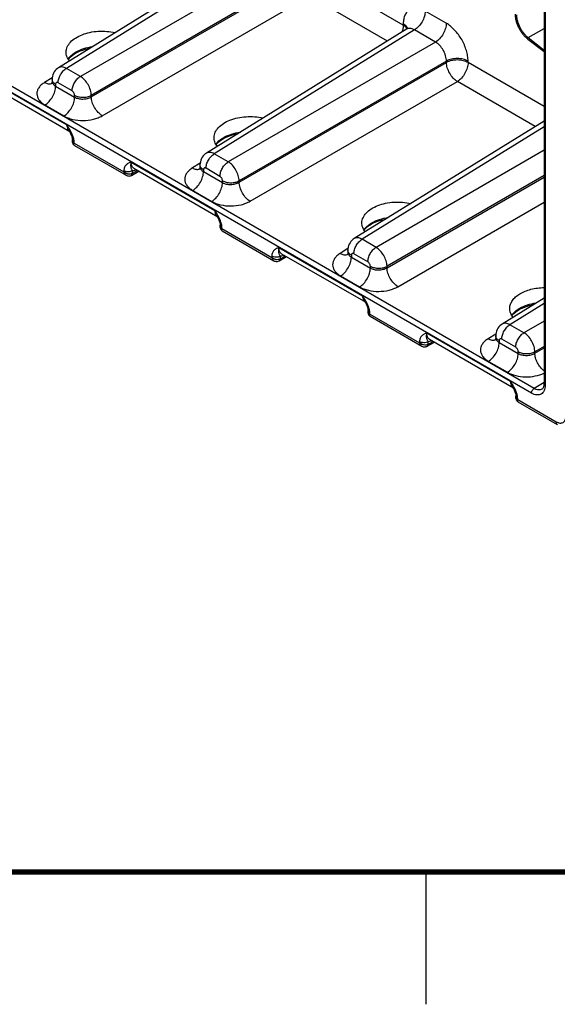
# Model space of a CAD drawing. Header units: inches. Extents: x 0 to 34, y 0 to 22.
# Tile 3 of 157: x 7 to 9, y 0 to 3.7. Entities that reach past the tile are written whole.
import ezdxf

# ---------------------------------------------------------------- set-up
doc = ezdxf.new("R2010")
doc.units = ezdxf.units.IN
doc.header["$LTSCALE"] = 1.87
doc.header["$MEASUREMENT"] = 0
doc.layers.get('0').update_dxf_attribs({"linetype": 'CONTINUOUS'})

msp = doc.modelspace()

# ---------------------------------------------------------------- linework, layer by layer
at = {"color": 7, "linetype": 'CONTINUOUS'}
for p, q in [((8.9091, 2.3278), (4.4807, 4.8845)), ((8.8992, 2.3105), (4.4708, 4.8672)), ((8.9464, 4.1968), (8.9464, 2.346)), ((8.9506, 4.191), (8.9506, 2.3402)), ((7.8671, 4.0092), (7.1093, 3.5405)), ((7.8966, 4.0064), (7.1392, 3.5381)), ((7.9763, 3.9604), (7.192, 3.5076)), ((8.0176, 3.8887), (7.2334, 3.436)), ((7.2334, 3.4304), (8.0176, 3.8832)), ((8.414, 3.7013), (8.0996, 3.8828)), ((7.2748, 3.3588), (8.059, 3.8116)), ((8.354, 3.6413), (8.059, 3.8116)), ((8.5764, 3.7086), (8.4967, 3.7546)), ((8.4266, 3.6862), (7.6688, 3.2175)), ((8.414, 3.7068), (8.414, 3.7013)), ((8.8861, 3.6545), (8.9464, 3.6893)), ((8.4561, 3.6834), (7.6987, 3.2151)), ((8.5358, 3.6373), (8.4561, 3.6834)), ((8.8852, 3.649), (8.9464, 3.6012)), ((8.8861, 3.6545), (8.9464, 3.6074)), ((8.5358, 3.6373), (7.7515, 3.1846)), ((7.192, 3.5076), (7.1392, 3.5381)), ((8.5771, 3.5657), (7.7929, 3.1129)), ((7.7929, 3.1074), (8.5771, 3.5602)), ((8.5771, 3.5602), (8.5771, 3.5657)), ((8.6591, 3.5598), (8.6591, 3.5653)), ((8.9464, 3.3939), (8.6591, 3.5598)), ((6.8243, 3.5071), (7.1411, 3.3242)), ((7.0857, 3.5028), (7.0565, 3.4848)), ((6.8346, 3.4834), (7.1526, 3.2998)), ((7.0852, 3.4962), (7.0852, 3.4896)), ((7.0984, 3.4778), (7.0984, 3.4708)), ((7.0984, 3.4708), (7.1703, 3.4293)), ((7.1608, 3.4528), (7.108, 3.4833)), ((7.8343, 3.0358), (8.6185, 3.4886)), ((8.9135, 3.3182), (8.6185, 3.4886)), ((7.1703, 3.4293), (7.1703, 3.4363)), ((7.2334, 3.4304), (7.2334, 3.436)), ((7.0578, 3.3996), (7.1297, 3.3581)), ((8.9464, 3.3386), (8.2283, 2.8945)), ((8.9464, 3.3176), (8.2582, 2.892)), ((7.1487, 3.3039), (7.1504, 3.3009)), ((7.1619, 3.2598), (7.1618, 3.2684)), ((7.1684, 3.2552), (7.1683, 3.2596)), ((7.1684, 3.2552), (7.3565, 3.1466)), ((7.1694, 3.247), (7.3648, 3.1342)), ((7.7515, 3.1846), (7.6987, 3.2151)), ((8.9464, 3.2284), (8.311, 2.8615)), ((7.3838, 3.184), (7.7006, 3.0011)), ((7.6452, 3.1798), (7.616, 3.1618)), ((7.6447, 3.1731), (7.6447, 3.1666)), ((7.3565, 3.1509), (7.3565, 3.1466)), ((7.385, 3.1336), (7.4128, 3.1495)), ((7.385, 3.1336), (7.386, 3.1344)), ((7.3882, 3.1403), (7.4086, 3.152)), ((7.3884, 3.1506), (7.3882, 3.1403)), ((7.3941, 3.1603), (7.7121, 2.9768)), ((7.6579, 3.1548), (7.6579, 3.1478)), ((7.6579, 3.1478), (7.7298, 3.1063)), ((7.7203, 3.1298), (7.6675, 3.1603)), ((8.9464, 3.1329), (8.3524, 2.7899)), ((8.3524, 2.7844), (8.9464, 3.1273)), ((7.7298, 3.1063), (7.7298, 3.1133)), ((7.7929, 3.1074), (7.7929, 3.1129)), ((7.6173, 3.0766), (7.6892, 3.0351)), ((8.3938, 2.7128), (8.9464, 3.0318)), ((7.7082, 2.9809), (7.7099, 2.9779)), ((7.7214, 2.9367), (7.7213, 2.9454)), ((7.7279, 2.9321), (7.7278, 2.9366)), ((7.7279, 2.9321), (7.916, 2.8236)), ((7.7289, 2.924), (7.9243, 2.8111)), ((8.311, 2.8615), (8.2582, 2.892)), ((7.9433, 2.861), (8.2601, 2.6781)), ((7.9477, 2.8173), (7.9681, 2.829)), ((7.9536, 2.8373), (8.2716, 2.6537)), ((8.2047, 2.8568), (8.1755, 2.8387)), ((8.2042, 2.8501), (8.2042, 2.8436)), ((8.2174, 2.8317), (8.2174, 2.8248)), ((8.2798, 2.8068), (8.227, 2.8373)), ((7.916, 2.8279), (7.916, 2.8236)), ((7.9445, 2.8106), (7.9723, 2.8265)), ((7.9445, 2.8106), (7.9455, 2.8114)), ((7.9479, 2.8276), (7.9477, 2.8173)), ((8.2174, 2.8248), (8.2893, 2.7833)), ((8.2893, 2.7833), (8.2893, 2.7902)), ((8.3524, 2.7844), (8.3524, 2.7899)), ((8.1768, 2.7535), (8.2487, 2.712)), ((8.2677, 2.6578), (8.2694, 2.6549)), ((8.9464, 2.6696), (8.7878, 2.5715)), ((8.9464, 2.6486), (8.8177, 2.569)), ((8.2809, 2.6137), (8.2808, 2.6224)), ((8.2874, 2.6091), (8.2873, 2.6135)), ((8.2874, 2.6091), (8.4755, 2.5005)), ((8.2884, 2.601), (8.4838, 2.4881)), ((8.8705, 2.5385), (8.8177, 2.569)), ((8.9464, 2.5823), (8.8705, 2.5385)), ((8.5028, 2.538), (8.8196, 2.3551)), ((8.7642, 2.5338), (8.735, 2.5157)), ((8.4755, 2.5049), (8.4755, 2.5005)), ((8.504, 2.4875), (8.5318, 2.5035)), ((8.5072, 2.4943), (8.5276, 2.5059)), ((8.5074, 2.5046), (8.5072, 2.4943)), ((8.5131, 2.5143), (8.8311, 2.3307)), ((8.7637, 2.5271), (8.7637, 2.5205)), ((8.7769, 2.5087), (8.7769, 2.5017)), ((8.7769, 2.5017), (8.8488, 2.4602)), ((8.8393, 2.4837), (8.7865, 2.5142)), ((8.504, 2.4876), (8.505, 2.4883)), ((8.8488, 2.4602), (8.8488, 2.4672)), ((8.9464, 2.4868), (8.9119, 2.4669)), ((8.9119, 2.4614), (8.9464, 2.4813)), ((8.9119, 2.4614), (8.9119, 2.4669)), ((8.7363, 2.4305), (8.8082, 2.389)), ((8.9464, 2.3509), (8.9091, 2.3278)), ((8.8272, 2.3348), (8.8289, 2.3319)), ((8.9388, 2.3252), (8.9387, 2.3252)), ((8.8404, 2.2907), (8.8403, 2.2994)), ((8.8469, 2.2861), (8.8468, 2.2905)), ((8.8469, 2.2861), (8.9921, 2.2023)), ((8.8479, 2.2779), (8.9968, 2.192))]:
    msp.add_line(p, q, dxfattribs=at)
at = {"color": 2, "linetype": 'CONTINUOUS'}
msp.add_line((8.5, 0), (8.5, 0.5), dxfattribs=at)
at = {"color": 7, "linetype": 'CONTINUOUS'}
for points in [[(8.4322, 3.6916), (8.4322, 3.6918), (8.4321, 3.6915), (8.4315, 3.6906), (8.4303, 3.6892), (8.4285, 3.6875), (8.4266, 3.6862)], [(7.174, 3.5955), (7.1817, 3.5995), (7.1911, 3.6037), (7.2011, 3.6074), (7.2118, 3.6105), (7.223, 3.6132), (7.2282, 3.6141)], [(7.1466, 3.5724), (7.148, 3.5744), (7.1533, 3.5802), (7.1595, 3.5857), (7.1667, 3.591), (7.174, 3.5955)], [(7.1093, 3.5405), (7.1054, 3.5379), (7.101, 3.5341), (7.097, 3.5298), (7.0935, 3.525), (7.0906, 3.5198), (7.0882, 3.5142), (7.0866, 3.5082), (7.0855, 3.502), (7.0852, 3.4962)], [(7.0852, 3.4896), (7.0851, 3.4869), (7.0846, 3.4844), (7.084, 3.4823), (7.0833, 3.4807), (7.0827, 3.4797), (7.0825, 3.4794)], [(7.1504, 3.3009), (7.1527, 3.2965), (7.1548, 3.2923), (7.1566, 3.2884), (7.1581, 3.2846), (7.1593, 3.2812), (7.1603, 3.2779), (7.161, 3.2749), (7.1614, 3.2722), (7.1617, 3.2699), (7.1618, 3.2684)], [(7.7335, 3.2725), (7.7412, 3.2765), (7.7506, 3.2807), (7.7606, 3.2843), (7.7713, 3.2875), (7.7825, 3.2902), (7.7877, 3.2911)], [(7.1619, 3.2598), (7.1619, 3.2588), (7.1623, 3.2566), (7.163, 3.2544), (7.1639, 3.2524), (7.1652, 3.2506), (7.1668, 3.2489), (7.1685, 3.2475), (7.1694, 3.247)], [(7.7061, 3.2494), (7.7075, 3.2514), (7.7128, 3.2572), (7.719, 3.2627), (7.7262, 3.268), (7.7335, 3.2725)], [(7.6688, 3.2175), (7.6649, 3.2149), (7.6605, 3.2111), (7.6565, 3.2068), (7.653, 3.202), (7.6501, 3.1968), (7.6477, 3.1912), (7.6461, 3.1852), (7.645, 3.179), (7.6447, 3.1731)], [(7.6447, 3.1666), (7.6446, 3.1639), (7.6441, 3.1613), (7.6435, 3.1592), (7.6428, 3.1577), (7.6422, 3.1566), (7.642, 3.1563)], [(7.3648, 3.1342), (7.3675, 3.1328), (7.3704, 3.1318), (7.3733, 3.1313), (7.3762, 3.1311), (7.379, 3.1314), (7.3816, 3.1321), (7.3841, 3.1331), (7.385, 3.1336)], [(7.7099, 2.9779), (7.7122, 2.9735), (7.7143, 2.9693), (7.7161, 2.9654), (7.7176, 2.9616), (7.7188, 2.9581), (7.7198, 2.9549), (7.7205, 2.9519), (7.7209, 2.9492), (7.7212, 2.9469), (7.7213, 2.9454)], [(8.2656, 2.9264), (8.267, 2.9283), (8.2723, 2.9341), (8.2785, 2.9397), (8.2857, 2.945), (8.293, 2.9495)], [(8.293, 2.9495), (8.3007, 2.9535), (8.3101, 2.9576), (8.3201, 2.9613), (8.3308, 2.9645), (8.342, 2.9671), (8.3472, 2.9681)], [(7.7214, 2.9367), (7.7214, 2.9358), (7.7218, 2.9335), (7.7225, 2.9314), (7.7234, 2.9294), (7.7247, 2.9275), (7.7263, 2.9259), (7.728, 2.9245), (7.7289, 2.924)], [(8.2283, 2.8945), (8.2244, 2.8919), (8.22, 2.8881), (8.216, 2.8837), (8.2125, 2.8789), (8.2096, 2.8737), (8.2072, 2.8681), (8.2056, 2.8622), (8.2045, 2.8559), (8.2042, 2.8501)], [(8.2042, 2.8436), (8.2041, 2.8409), (8.2036, 2.8383), (8.203, 2.8362), (8.2023, 2.8346), (8.2017, 2.8336), (8.2015, 2.8333)], [(7.9243, 2.8111), (7.927, 2.8098), (7.9299, 2.8088), (7.9328, 2.8083), (7.9357, 2.8081), (7.9385, 2.8084), (7.9411, 2.8091), (7.9436, 2.8101), (7.9445, 2.8106)], [(8.2694, 2.6549), (8.2717, 2.6505), (8.2738, 2.6463), (8.2756, 2.6423), (8.2771, 2.6386), (8.2783, 2.6351), (8.2793, 2.6319), (8.28, 2.6289), (8.2804, 2.6262), (8.2807, 2.6238), (8.2808, 2.6224)], [(8.8525, 2.6264), (8.8602, 2.6305), (8.8696, 2.6346), (8.8796, 2.6383), (8.8903, 2.6415), (8.9015, 2.6441), (8.9067, 2.6451)], [(8.2809, 2.6137), (8.2809, 2.6127), (8.2813, 2.6105), (8.282, 2.6084), (8.2829, 2.6064), (8.2842, 2.6045), (8.2858, 2.6029), (8.2875, 2.6015), (8.2884, 2.601)], [(8.8251, 2.6034), (8.8265, 2.6053), (8.8318, 2.6111), (8.838, 2.6167), (8.8452, 2.6219), (8.8525, 2.6264)], [(8.7878, 2.5715), (8.7839, 2.5688), (8.7795, 2.565), (8.7755, 2.5607), (8.772, 2.5559), (8.7691, 2.5507), (8.7667, 2.5451), (8.7651, 2.5392), (8.764, 2.5329), (8.7637, 2.5271)], [(8.7637, 2.5205), (8.7636, 2.5178), (8.7631, 2.5153), (8.7625, 2.5132), (8.7618, 2.5116), (8.7612, 2.5106), (8.761, 2.5103)], [(8.4838, 2.4881), (8.4865, 2.4868), (8.4894, 2.4858), (8.4923, 2.4852), (8.4952, 2.4851), (8.498, 2.4854), (8.5006, 2.4861), (8.5031, 2.4871), (8.504, 2.4875)], [(8.9464, 2.346), (8.9463, 2.3419), (8.9457, 2.3377), (8.9448, 2.3341), (8.9436, 2.331), (8.9421, 2.3285), (8.9404, 2.3265), (8.9387, 2.3252)], [(8.8289, 2.3319), (8.8312, 2.3275), (8.8333, 2.3233), (8.8351, 2.3193), (8.8366, 2.3156), (8.8378, 2.3121), (8.8388, 2.3088), (8.8395, 2.3059), (8.8399, 2.3032), (8.8402, 2.3008), (8.8403, 2.2994)], [(8.8404, 2.2907), (8.8404, 2.2897), (8.8408, 2.2875), (8.8415, 2.2854), (8.8424, 2.2833), (8.8437, 2.2815), (8.8453, 2.2799), (8.847, 2.2785), (8.8479, 2.2779)]]:
    msp.add_lwpolyline(points, dxfattribs=at)
at = {"color": 7, "linetype": 'CONTINUOUS', "const_width": 0.02}
msp.add_lwpolyline([(0.5, 0.5), (33.5, 0.5)], dxfattribs=at)
at = {"color": 7, "linetype": 'CONTINUOUS'}
for centre, radius, start, end in [((7.0759, 3.4999), 0.0205, 288.0937, 289.005), ((7.076, 3.4997), 0.0203, 289.0025, 291.4325), ((7.1625, 3.3166), 0.0195, 222.9233, 230.403), ((7.1618, 3.3159), 0.0186, 230.4289, 239.9655), ((7.3825, 3.1379), 0.00499, 299.5717, 300.5124), ((7.3777, 3.1585), 0.021, 299.7103, 299.9287), ((7.6354, 3.1769), 0.0205, 288.0937, 289.005), ((7.6355, 3.1767), 0.0203, 289.0025, 291.4325), ((7.722, 2.9936), 0.0195, 222.9233, 230.403), ((7.7213, 2.9928), 0.0186, 230.4289, 239.9655), ((8.1949, 2.8539), 0.0205, 288.0937, 289.005), ((8.195, 2.8536), 0.0203, 289.0025, 291.4325), ((7.942, 2.8149), 0.00499, 299.5717, 300.5124), ((7.9372, 2.8355), 0.021, 299.7103, 299.9287), ((8.2815, 2.6705), 0.0195, 222.9233, 230.403), ((8.2808, 2.6698), 0.0186, 230.4289, 239.9655), ((8.4967, 2.5125), 0.021, 299.7103, 299.9287), ((8.7544, 2.5308), 0.0205, 288.0937, 289.005), ((8.7545, 2.5306), 0.0203, 289.0025, 291.4325), ((8.5015, 2.4919), 0.00499, 299.5717, 300.5124), ((8.841, 2.3475), 0.0195, 222.9233, 230.403), ((8.8403, 2.3468), 0.0186, 230.4289, 239.9655)]:
    msp.add_arc(centre, radius, start, end, dxfattribs=at)
for points, knots in [([(8.4967, 3.7546), (8.4916, 3.7576), (8.4814, 3.7624), (8.4657, 3.7662), (8.4509, 3.7658), (8.4378, 3.7611), (8.4271, 3.7521), (8.4195, 3.7395), (8.4149, 3.724), (8.414, 3.7128), (8.414, 3.7068)], [0, 0, 0, 0, 0.144897, 0.274523, 0.391113, 0.499998, 0.608883, 0.725474, 0.855101, 1, 1, 1, 1]), ([(8.4967, 3.7546), (8.4967, 3.7479), (8.4942, 3.7338), (8.4855, 3.7139), (8.4728, 3.6962), (8.4619, 3.6868), (8.4561, 3.6834)], [0, 0, 0, 0, 0.236705, 0.49891, 0.761707, 1, 1, 1, 1]), ([(8.837, 3.7431), (8.837, 3.7411), (8.8372, 3.7371), (8.8381, 3.7286), (8.8403, 3.7178), (8.8446, 3.7047), (8.8505, 3.6918), (8.8576, 3.6794), (8.8659, 3.6679), (8.8736, 3.6593), (8.8801, 3.6531), (8.8835, 3.6503), (8.8852, 3.649)], [0, 0, 0, 0, 0.055033, 0.112367, 0.232869, 0.35956, 0.49019, 0.622153, 0.752759, 0.879512, 0.94071, 1, 1, 1, 1]), ([(8.8423, 3.7401), (8.8423, 3.7383), (8.8424, 3.7346), (8.8433, 3.7269), (8.8453, 3.717), (8.8492, 3.7052), (8.8545, 3.6934), (8.861, 3.6822), (8.8686, 3.6717), (8.8756, 3.6638), (8.8815, 3.6582), (8.8846, 3.6557), (8.8861, 3.6545)], [0, 0, 0, 0, 0.055053, 0.112385, 0.23286, 0.359563, 0.49019, 0.62215, 0.752769, 0.879492, 0.940688, 1, 1, 1, 1]), ([(8.414, 3.7013), (8.414, 3.697), (8.413, 3.6881), (8.4104, 3.6795), (8.4088, 3.6751)], [0, 0, 0, 0, 0.477759, 1, 1, 1, 1]), ([(8.414, 3.7068), (8.4178, 3.7046), (8.4245, 3.6997), (8.4291, 3.6926), (8.4302, 3.689)], [0, 0, 0, 0, 0.542351, 1, 1, 1, 1]), ([(8.414, 3.7013), (8.4156, 3.7004), (8.4212, 3.6967), (8.4262, 3.6917), (8.4285, 3.6874)], [0, 0, 0, 0, 0.277384, 1, 1, 1, 1]), ([(8.4561, 3.6834), (8.4535, 3.6849), (8.4484, 3.6874), (8.4404, 3.6894), (8.433, 3.6891), (8.4285, 3.6873), (8.4266, 3.6862)], [0, 0, 0, 0, 0.289885, 0.548414, 0.781063, 1, 1, 1, 1]), ([(8.5764, 3.7086), (8.5764, 3.7019), (8.5739, 3.6877), (8.5653, 3.6678), (8.5525, 3.6502), (8.5416, 3.6408), (8.5358, 3.6373)], [0, 0, 0, 0, 0.236705, 0.49891, 0.761707, 1, 1, 1, 1]), ([(8.6591, 3.5653), (8.6591, 3.5718), (8.6579, 3.5854), (8.6532, 3.606), (8.6455, 3.6268), (8.6353, 3.647), (8.6228, 3.666), (8.6087, 3.6831), (8.5933, 3.6975), (8.5821, 3.7053), (8.5764, 3.7086)], [0, 0, 0, 0, 0.114154, 0.237325, 0.366976, 0.500001, 0.633026, 0.762676, 0.885847, 1, 1, 1, 1]), ([(7.1383, 3.6004), (7.1383, 3.6036), (7.1392, 3.6101), (7.1436, 3.6231), (7.1547, 3.6387), (7.1742, 3.6542), (7.1992, 3.6665), (7.2282, 3.675), (7.2598, 3.6792), (7.292, 3.6788), (7.3132, 3.6755), (7.3234, 3.673)], [0, 0, 0, 0, 0.043702, 0.088802, 0.186625, 0.298557, 0.424996, 0.563308, 0.708965, 0.856444, 1, 1, 1, 1]), ([(7.1764, 3.6005), (7.1854, 3.6056), (7.2056, 3.6141), (7.227, 3.6187), (7.2382, 3.6203)], [0, 0, 0, 0, 0.476628, 1, 1, 1, 1]), ([(8.5771, 3.5657), (8.5772, 3.5725), (8.5749, 3.5869), (8.5661, 3.6071), (8.553, 3.6248), (8.5417, 3.634), (8.5358, 3.6373)], [0, 0, 0, 0, 0.23771, 0.500001, 0.762291, 1, 1, 1, 1]), ([(7.1509, 3.5663), (7.1469, 3.5713), (7.1419, 3.5795), (7.1387, 3.5915), (7.1382, 3.5974), (7.1383, 3.6004)], [0, 0, 0, 0, 0.518119, 0.761359, 1, 1, 1, 1]), ([(7.1458, 3.5736), (7.1475, 3.5762), (7.156, 3.587), (7.1672, 3.5953), (7.1764, 3.6005)], [0, 0, 0, 0, 0.228247, 1, 1, 1, 1]), ([(8.6591, 3.5653), (8.6533, 3.5687), (8.6399, 3.5736), (8.6183, 3.576), (8.5966, 3.5738), (8.583, 3.569), (8.5771, 3.5657)], [0, 0, 0, 0, 0.236704, 0.498909, 0.761707, 1, 1, 1, 1]), ([(7.108, 3.4833), (7.108, 3.4884), (7.1099, 3.4993), (7.1166, 3.5146), (7.1264, 3.5282), (7.1348, 3.5354), (7.1392, 3.5381)], [0, 0, 0, 0, 0.236705, 0.49891, 0.761707, 1, 1, 1, 1]), ([(7.1392, 3.5381), (7.1366, 3.5396), (7.1313, 3.542), (7.1232, 3.5438), (7.1157, 3.5435), (7.1112, 3.5417), (7.1093, 3.5405)], [0, 0, 0, 0, 0.2907, 0.550201, 0.782961, 1, 1, 1, 1]), ([(8.6591, 3.5598), (8.6533, 3.5631), (8.6399, 3.568), (8.6183, 3.5705), (8.5966, 3.5682), (8.583, 3.5635), (8.5771, 3.5602)], [0, 0, 0, 0, 0.236704, 0.498909, 0.761707, 1, 1, 1, 1]), ([(8.6185, 3.4886), (8.6127, 3.492), (8.6017, 3.5015), (8.5889, 3.5192), (8.58, 3.5392), (8.5772, 3.5534), (8.5771, 3.5602)], [0, 0, 0, 0, 0.236718, 0.499999, 0.76328, 1, 1, 1, 1]), ([(8.6591, 3.5598), (8.6591, 3.5531), (8.6567, 3.5389), (8.648, 3.519), (8.6352, 3.5014), (8.6243, 3.492), (8.6185, 3.4886)], [0, 0, 0, 0, 0.236705, 0.49891, 0.761707, 1, 1, 1, 1]), ([(7.1608, 3.4528), (7.1608, 3.458), (7.1627, 3.4688), (7.1694, 3.4841), (7.1792, 3.4977), (7.1876, 3.5049), (7.192, 3.5076)], [0, 0, 0, 0, 0.236705, 0.49891, 0.761707, 1, 1, 1, 1]), ([(7.2334, 3.436), (7.2333, 3.4427), (7.2306, 3.457), (7.2217, 3.477), (7.2088, 3.4947), (7.1979, 3.5041), (7.192, 3.5076)], [0, 0, 0, 0, 0.236835, 0.500001, 0.763166, 1, 1, 1, 1]), ([(7.0565, 3.4848), (7.0521, 3.4821), (7.0441, 3.4762), (7.0346, 3.4656), (7.0287, 3.454), (7.0268, 3.4417), (7.0291, 3.4296), (7.0353, 3.4181), (7.0451, 3.4078), (7.0533, 3.4022), (7.0578, 3.3996)], [0, 0, 0, 0, 0.143927, 0.273278, 0.390287, 0.500047, 0.609796, 0.72678, 0.856099, 1, 1, 1, 1]), ([(7.0565, 3.4848), (7.0587, 3.4835), (7.0632, 3.4815), (7.0699, 3.4795), (7.0764, 3.4791), (7.0804, 3.4798), (7.0823, 3.4804)], [0, 0, 0, 0, 0.285146, 0.545069, 0.781584, 1, 1, 1, 1]), ([(7.0578, 3.3996), (7.0636, 3.403), (7.0745, 3.4124), (7.0872, 3.4301), (7.0959, 3.45), (7.0984, 3.4641), (7.0984, 3.4708)], [0, 0, 0, 0, 0.238293, 0.50109, 0.763295, 1, 1, 1, 1]), ([(7.0984, 3.4778), (7.0964, 3.4789), (7.0929, 3.4814), (7.0886, 3.4859), (7.0859, 3.4909), (7.0852, 3.4944), (7.0852, 3.4962)], [0, 0, 0, 0, 0.289804, 0.549051, 0.782229, 1, 1, 1, 1]), ([(7.0852, 3.4896), (7.0852, 3.4878), (7.0859, 3.4842), (7.0886, 3.479), (7.0928, 3.4744), (7.0964, 3.4719), (7.0984, 3.4708)], [0, 0, 0, 0, 0.221821, 0.456339, 0.714075, 1, 1, 1, 1]), ([(7.108, 3.4833), (7.1068, 3.4839), (7.1051, 3.4846), (7.1027, 3.4846), (7.1012, 3.484), (7.0999, 3.483), (7.0987, 3.481), (7.0984, 3.4791), (7.0984, 3.4778)], [0, 0, 0, 0, 0.273836, 0.390781, 0.499998, 0.609215, 0.726161, 1, 1, 1, 1]), ([(7.1297, 3.3581), (7.1355, 3.3615), (7.1464, 3.3709), (7.1591, 3.3886), (7.1678, 3.4085), (7.1703, 3.4226), (7.1703, 3.4293)], [0, 0, 0, 0, 0.238293, 0.50109, 0.763295, 1, 1, 1, 1]), ([(7.1703, 3.4363), (7.1703, 3.4378), (7.1697, 3.4411), (7.1677, 3.4458), (7.1647, 3.4499), (7.1621, 3.452), (7.1608, 3.4528)], [0, 0, 0, 0, 0.237219, 0.500001, 0.762783, 1, 1, 1, 1]), ([(7.1703, 3.4363), (7.1748, 3.4337), (7.1852, 3.4299), (7.2018, 3.4281), (7.2184, 3.4298), (7.2289, 3.4334), (7.2334, 3.436)], [0, 0, 0, 0, 0.236704, 0.498909, 0.761707, 1, 1, 1, 1]), ([(7.1703, 3.4293), (7.1748, 3.4267), (7.1852, 3.423), (7.2018, 3.4215), (7.2185, 3.4236), (7.2289, 3.4277), (7.2334, 3.4304)], [0, 0, 0, 0, 0.235518, 0.496501, 0.759377, 1, 1, 1, 1]), ([(7.2748, 3.3588), (7.269, 3.3623), (7.258, 3.3717), (7.2451, 3.3894), (7.2362, 3.4095), (7.2335, 3.4237), (7.2334, 3.4304)], [0, 0, 0, 0, 0.236718, 0.499999, 0.76328, 1, 1, 1, 1]), ([(7.1297, 3.3581), (7.1346, 3.3552), (7.1454, 3.3502), (7.1694, 3.343), (7.202, 3.3396), (7.2346, 3.3433), (7.2588, 3.3508), (7.2697, 3.3559), (7.2748, 3.3588)], [0, 0, 0, 0, 0.113833, 0.236511, 0.497864, 0.760382, 0.884425, 1, 1, 1, 1]), ([(7.6978, 3.2773), (7.6978, 3.2805), (7.6987, 3.2871), (7.7031, 3.3001), (7.7142, 3.3157), (7.7337, 3.3312), (7.7587, 3.3435), (7.7877, 3.352), (7.8193, 3.3561), (7.8515, 3.3558), (7.8727, 3.3525), (7.8829, 3.35)], [0, 0, 0, 0, 0.043702, 0.088802, 0.186625, 0.298557, 0.424996, 0.563308, 0.708965, 0.856444, 1, 1, 1, 1]), ([(7.1683, 3.2596), (7.1683, 3.265), (7.1661, 3.2764), (7.1597, 3.2927), (7.1509, 3.3087), (7.1444, 3.319), (7.1411, 3.3242)], [0, 0, 0, 0, 0.230302, 0.482479, 0.741125, 1, 1, 1, 1]), ([(7.1411, 3.3242), (7.1412, 3.3201), (7.1422, 3.3126), (7.1458, 3.3058), (7.1482, 3.3033)], [0, 0, 0, 0, 0.540593, 1, 1, 1, 1]), ([(7.1487, 3.3039), (7.1469, 3.3069), (7.1438, 3.3135), (7.1418, 3.3205), (7.1411, 3.3242)], [0, 0, 0, 0, 0.488179, 1, 1, 1, 1]), ([(7.7104, 3.2433), (7.7064, 3.2483), (7.7014, 3.2565), (7.6982, 3.2684), (7.6977, 3.2744), (7.6978, 3.2773)], [0, 0, 0, 0, 0.518119, 0.761359, 1, 1, 1, 1]), ([(7.7053, 3.2506), (7.707, 3.2532), (7.7155, 3.264), (7.7267, 3.2723), (7.7359, 3.2775)], [0, 0, 0, 0, 0.228247, 1, 1, 1, 1]), ([(7.7359, 3.2775), (7.7449, 3.2826), (7.7651, 3.291), (7.7865, 3.2957), (7.7977, 3.2973)], [0, 0, 0, 0, 0.476628, 1, 1, 1, 1]), ([(7.1618, 3.2684), (7.1618, 3.2676), (7.1621, 3.2659), (7.1635, 3.2635), (7.1656, 3.2613), (7.1674, 3.2601), (7.1683, 3.2596)], [0, 0, 0, 0, 0.21693, 0.449676, 0.709153, 1, 1, 1, 1]), ([(7.1684, 3.2552), (7.1675, 3.2553), (7.1658, 3.2557), (7.1637, 3.2567), (7.1623, 3.258), (7.1619, 3.2592), (7.1619, 3.2598)], [0, 0, 0, 0, 0.329432, 0.596693, 0.810766, 1, 1, 1, 1]), ([(7.1694, 3.247), (7.1689, 3.2473), (7.168, 3.2482), (7.1675, 3.2502), (7.1676, 3.2526), (7.1681, 3.2543), (7.1684, 3.2552)], [0, 0, 0, 0, 0.192006, 0.407202, 0.673476, 1, 1, 1, 1]), ([(7.6675, 3.1603), (7.6675, 3.1654), (7.6694, 3.1763), (7.6761, 3.1916), (7.6859, 3.2052), (7.6943, 3.2124), (7.6987, 3.2151)], [0, 0, 0, 0, 0.236705, 0.49891, 0.761707, 1, 1, 1, 1]), ([(7.6987, 3.2151), (7.6961, 3.2166), (7.6908, 3.219), (7.6827, 3.2208), (7.6752, 3.2205), (7.6707, 3.2187), (7.6688, 3.2175)], [0, 0, 0, 0, 0.2907, 0.550201, 0.782961, 1, 1, 1, 1]), ([(7.3838, 3.184), (7.3805, 3.1827), (7.374, 3.1799), (7.3665, 3.1749), (7.3617, 3.1692), (7.3577, 3.1619), (7.3566, 3.1554), (7.3565, 3.1509)], [0, 0, 0, 0, 0.231085, 0.462031, 0.581935, 0.709194, 1, 1, 1, 1]), ([(7.3838, 3.184), (7.3829, 3.1806), (7.3817, 3.1743), (7.3821, 3.1667), (7.3834, 3.1616), (7.3848, 3.1582), (7.3864, 3.1546), (7.3877, 3.152), (7.3884, 3.1506)], [0, 0, 0, 0, 0.306328, 0.549004, 0.65384, 0.755886, 0.865911, 1, 1, 1, 1]), ([(7.3941, 3.1603), (7.3924, 3.1613), (7.3892, 3.164), (7.3859, 3.1696), (7.384, 3.1764), (7.3837, 3.1814), (7.3838, 3.184)], [0, 0, 0, 0, 0.21671, 0.449008, 0.708444, 1, 1, 1, 1]), ([(7.6579, 3.1548), (7.6559, 3.1559), (7.6524, 3.1584), (7.6481, 3.1629), (7.6454, 3.1678), (7.6447, 3.1714), (7.6447, 3.1731)], [0, 0, 0, 0, 0.289804, 0.549051, 0.782229, 1, 1, 1, 1]), ([(7.6447, 3.1666), (7.6447, 3.1648), (7.6454, 3.1611), (7.6481, 3.156), (7.6523, 3.1514), (7.6559, 3.1489), (7.6579, 3.1478)], [0, 0, 0, 0, 0.221821, 0.456339, 0.714075, 1, 1, 1, 1]), ([(7.7203, 3.1298), (7.7203, 3.1349), (7.7222, 3.1458), (7.7289, 3.1611), (7.7387, 3.1747), (7.7471, 3.1819), (7.7515, 3.1846)], [0, 0, 0, 0, 0.236705, 0.49891, 0.761707, 1, 1, 1, 1]), ([(7.7929, 3.1129), (7.7928, 3.1197), (7.7901, 3.1339), (7.7812, 3.154), (7.7683, 3.1717), (7.7574, 3.1811), (7.7515, 3.1846)], [0, 0, 0, 0, 0.236835, 0.500001, 0.763166, 1, 1, 1, 1]), ([(7.3884, 3.1506), (7.3861, 3.1493), (7.3808, 3.1474), (7.3724, 3.1466), (7.364, 3.1476), (7.3588, 3.1496), (7.3565, 3.1509)], [0, 0, 0, 0, 0.236672, 0.4989, 0.761728, 1, 1, 1, 1]), ([(7.3881, 3.1403), (7.3859, 3.139), (7.3804, 3.1374), (7.3733, 3.1379), (7.3676, 3.1395), (7.3622, 3.142), (7.3585, 3.1446), (7.3565, 3.1466)], [0, 0, 0, 0, 0.228845, 0.482249, 0.613823, 0.745415, 1, 1, 1, 1]), ([(7.3565, 3.1466), (7.3571, 3.144), (7.359, 3.1391), (7.3627, 3.1354), (7.3648, 3.1342)], [0, 0, 0, 0, 0.529793, 1, 1, 1, 1]), ([(7.385, 3.1336), (7.3855, 3.1339), (7.3865, 3.1347), (7.3878, 3.1369), (7.3882, 3.1389), (7.3882, 3.1403)], [0, 0, 0, 0, 0.2196, 0.454, 1, 1, 1, 1]), ([(7.386, 3.1344), (7.3867, 3.1351), (7.3878, 3.137), (7.3881, 3.1391), (7.3881, 3.1403)], [0, 0, 0, 0, 0.456936, 1, 1, 1, 1]), ([(7.4042, 3.1545), (7.4029, 3.1539), (7.3978, 3.1518), (7.3923, 3.1507), (7.3884, 3.1506)], [0, 0, 0, 0, 0.270435, 1, 1, 1, 1]), ([(7.616, 3.1618), (7.6116, 3.159), (7.6036, 3.1532), (7.5941, 3.1426), (7.5882, 3.1309), (7.5863, 3.1187), (7.5886, 3.1065), (7.5948, 3.0951), (7.6046, 3.0848), (7.6128, 3.0792), (7.6173, 3.0766)], [0, 0, 0, 0, 0.143927, 0.273278, 0.390287, 0.500047, 0.609796, 0.72678, 0.856099, 1, 1, 1, 1]), ([(7.616, 3.1618), (7.6182, 3.1605), (7.6227, 3.1584), (7.6294, 3.1565), (7.6359, 3.1561), (7.6399, 3.1568), (7.6418, 3.1574)], [0, 0, 0, 0, 0.285146, 0.545069, 0.781584, 1, 1, 1, 1]), ([(7.6173, 3.0766), (7.6231, 3.08), (7.634, 3.0894), (7.6468, 3.107), (7.6554, 3.1269), (7.6579, 3.1411), (7.6579, 3.1478)], [0, 0, 0, 0, 0.238293, 0.50109, 0.763295, 1, 1, 1, 1]), ([(7.6675, 3.1603), (7.6663, 3.1609), (7.6646, 3.1616), (7.6622, 3.1616), (7.6607, 3.161), (7.6594, 3.16), (7.6582, 3.158), (7.6579, 3.1561), (7.6579, 3.1548)], [0, 0, 0, 0, 0.273836, 0.390781, 0.499998, 0.609215, 0.726161, 1, 1, 1, 1]), ([(7.7298, 3.1133), (7.7298, 3.1148), (7.7292, 3.1181), (7.7272, 3.1228), (7.7242, 3.1268), (7.7216, 3.129), (7.7203, 3.1298)], [0, 0, 0, 0, 0.237219, 0.500001, 0.762783, 1, 1, 1, 1]), ([(7.6892, 3.0351), (7.695, 3.0385), (7.7059, 3.0479), (7.7186, 3.0655), (7.7273, 3.0854), (7.7298, 3.0996), (7.7298, 3.1063)], [0, 0, 0, 0, 0.238293, 0.50109, 0.763295, 1, 1, 1, 1]), ([(7.7298, 3.1133), (7.7343, 3.1107), (7.7447, 3.1069), (7.7613, 3.105), (7.7779, 3.1067), (7.7884, 3.1104), (7.7929, 3.1129)], [0, 0, 0, 0, 0.236704, 0.498909, 0.761707, 1, 1, 1, 1]), ([(7.7298, 3.1063), (7.7343, 3.1037), (7.7447, 3.1), (7.7613, 3.0984), (7.778, 3.1006), (7.7884, 3.1047), (7.7929, 3.1074)], [0, 0, 0, 0, 0.235518, 0.496501, 0.759377, 1, 1, 1, 1]), ([(7.8343, 3.0358), (7.8285, 3.0392), (7.8175, 3.0487), (7.8046, 3.0664), (7.7957, 3.0864), (7.793, 3.1007), (7.7929, 3.1074)], [0, 0, 0, 0, 0.236718, 0.499999, 0.76328, 1, 1, 1, 1]), ([(7.6892, 3.0351), (7.6941, 3.0322), (7.7049, 3.0272), (7.7289, 3.0199), (7.7615, 3.0165), (7.7941, 3.0203), (7.8183, 3.0277), (7.8292, 3.0329), (7.8343, 3.0358)], [0, 0, 0, 0, 0.113833, 0.236511, 0.497864, 0.760382, 0.884425, 1, 1, 1, 1]), ([(8.2573, 2.9543), (8.2573, 2.9575), (8.2582, 2.9641), (8.2626, 2.9771), (8.2737, 2.9927), (8.2932, 3.0082), (8.3182, 3.0205), (8.3472, 3.0289), (8.3788, 3.0331), (8.411, 3.0328), (8.4322, 3.0295), (8.4424, 3.027)], [0, 0, 0, 0, 0.043702, 0.088802, 0.186625, 0.298557, 0.424996, 0.563308, 0.708965, 0.856444, 1, 1, 1, 1]), ([(7.7278, 2.9366), (7.7278, 2.942), (7.7256, 2.9534), (7.7192, 2.9697), (7.7104, 2.9857), (7.7039, 2.996), (7.7006, 3.0011)], [0, 0, 0, 0, 0.230302, 0.482479, 0.741125, 1, 1, 1, 1]), ([(7.7006, 3.0011), (7.7007, 2.9971), (7.7017, 2.9896), (7.7053, 2.9828), (7.7077, 2.9803)], [0, 0, 0, 0, 0.540593, 1, 1, 1, 1]), ([(7.7082, 2.9809), (7.7064, 2.9839), (7.7033, 2.9905), (7.7013, 2.9975), (7.7006, 3.0011)], [0, 0, 0, 0, 0.488179, 1, 1, 1, 1]), ([(7.7213, 2.9454), (7.7213, 2.9446), (7.7216, 2.9429), (7.723, 2.9405), (7.7251, 2.9383), (7.7269, 2.9371), (7.7278, 2.9366)], [0, 0, 0, 0, 0.21693, 0.449676, 0.709153, 1, 1, 1, 1]), ([(8.2699, 2.9203), (8.2659, 2.9252), (8.2609, 2.9335), (8.2577, 2.9454), (8.2572, 2.9514), (8.2573, 2.9543)], [0, 0, 0, 0, 0.518119, 0.761359, 1, 1, 1, 1]), ([(8.2648, 2.9276), (8.2665, 2.9302), (8.275, 2.941), (8.2862, 2.9493), (8.2954, 2.9545)], [0, 0, 0, 0, 0.228247, 1, 1, 1, 1]), ([(8.2954, 2.9545), (8.3044, 2.9596), (8.3246, 2.968), (8.346, 2.9727), (8.3572, 2.9743)], [0, 0, 0, 0, 0.476628, 1, 1, 1, 1]), ([(7.7279, 2.9321), (7.727, 2.9323), (7.7253, 2.9327), (7.7232, 2.9337), (7.7218, 2.935), (7.7214, 2.9362), (7.7214, 2.9367)], [0, 0, 0, 0, 0.329432, 0.596693, 0.810766, 1, 1, 1, 1]), ([(7.7289, 2.924), (7.7284, 2.9243), (7.7275, 2.9252), (7.727, 2.9271), (7.7271, 2.9295), (7.7276, 2.9312), (7.7279, 2.9321)], [0, 0, 0, 0, 0.192006, 0.407202, 0.673476, 1, 1, 1, 1]), ([(8.227, 2.8373), (8.227, 2.8424), (8.2289, 2.8533), (8.2356, 2.8686), (8.2454, 2.8822), (8.2538, 2.8894), (8.2582, 2.892)], [0, 0, 0, 0, 0.236705, 0.49891, 0.761707, 1, 1, 1, 1]), ([(8.2582, 2.892), (8.2556, 2.8935), (8.2503, 2.896), (8.2422, 2.8978), (8.2347, 2.8975), (8.2302, 2.8957), (8.2283, 2.8945)], [0, 0, 0, 0, 0.2907, 0.550201, 0.782961, 1, 1, 1, 1]), ([(7.9433, 2.861), (7.94, 2.8596), (7.9335, 2.8569), (7.926, 2.8518), (7.9212, 2.8462), (7.9172, 2.8389), (7.9161, 2.8324), (7.916, 2.8279)], [0, 0, 0, 0, 0.231085, 0.462031, 0.581935, 0.709194, 1, 1, 1, 1]), ([(7.9433, 2.861), (7.9424, 2.8576), (7.9412, 2.8513), (7.9416, 2.8436), (7.9429, 2.8386), (7.9443, 2.8352), (7.9459, 2.8315), (7.9472, 2.829), (7.9479, 2.8276)], [0, 0, 0, 0, 0.306328, 0.549004, 0.65384, 0.755886, 0.865911, 1, 1, 1, 1]), ([(7.9536, 2.8373), (7.9519, 2.8383), (7.9487, 2.841), (7.9454, 2.8465), (7.9435, 2.8534), (7.9432, 2.8584), (7.9433, 2.861)], [0, 0, 0, 0, 0.21671, 0.449008, 0.708444, 1, 1, 1, 1]), ([(7.9637, 2.8314), (7.9624, 2.8308), (7.9573, 2.8288), (7.9518, 2.8276), (7.9479, 2.8276)], [0, 0, 0, 0, 0.270435, 1, 1, 1, 1]), ([(8.1755, 2.8387), (8.1711, 2.836), (8.1631, 2.8301), (8.1536, 2.8195), (8.1477, 2.8079), (8.1458, 2.7957), (8.1481, 2.7835), (8.1543, 2.7721), (8.1641, 2.7618), (8.1723, 2.7561), (8.1768, 2.7535)], [0, 0, 0, 0, 0.143927, 0.273278, 0.390287, 0.500047, 0.609796, 0.72678, 0.856099, 1, 1, 1, 1]), ([(8.1755, 2.8387), (8.1777, 2.8375), (8.1822, 2.8354), (8.1889, 2.8335), (8.1954, 2.833), (8.1994, 2.8337), (8.2013, 2.8344)], [0, 0, 0, 0, 0.285146, 0.545069, 0.781584, 1, 1, 1, 1]), ([(8.2174, 2.8317), (8.2154, 2.8329), (8.2119, 2.8354), (8.2076, 2.8399), (8.2049, 2.8448), (8.2042, 2.8484), (8.2042, 2.8501)], [0, 0, 0, 0, 0.289804, 0.549051, 0.782229, 1, 1, 1, 1]), ([(8.2042, 2.8436), (8.2042, 2.8418), (8.2049, 2.8381), (8.2076, 2.833), (8.2118, 2.8284), (8.2154, 2.8259), (8.2174, 2.8248)], [0, 0, 0, 0, 0.221821, 0.456339, 0.714075, 1, 1, 1, 1]), ([(8.227, 2.8373), (8.2258, 2.8379), (8.2241, 2.8386), (8.2217, 2.8385), (8.2202, 2.838), (8.2189, 2.837), (8.2177, 2.8349), (8.2174, 2.833), (8.2174, 2.8317)], [0, 0, 0, 0, 0.273836, 0.390781, 0.499998, 0.609215, 0.726161, 1, 1, 1, 1]), ([(8.2798, 2.8068), (8.2798, 2.8119), (8.2817, 2.8228), (8.2884, 2.8381), (8.2982, 2.8517), (8.3066, 2.8589), (8.311, 2.8615)], [0, 0, 0, 0, 0.236705, 0.49891, 0.761707, 1, 1, 1, 1]), ([(8.3524, 2.7899), (8.3523, 2.7967), (8.3496, 2.8109), (8.3407, 2.8309), (8.3278, 2.8487), (8.3169, 2.8581), (8.311, 2.8615)], [0, 0, 0, 0, 0.236835, 0.500001, 0.763166, 1, 1, 1, 1]), ([(7.9479, 2.8276), (7.9456, 2.8263), (7.9403, 2.8244), (7.9319, 2.8236), (7.9235, 2.8246), (7.9183, 2.8266), (7.916, 2.8279)], [0, 0, 0, 0, 0.236672, 0.4989, 0.761728, 1, 1, 1, 1]), ([(7.9476, 2.8172), (7.9454, 2.8159), (7.9399, 2.8144), (7.9328, 2.8149), (7.9271, 2.8165), (7.9217, 2.8189), (7.918, 2.8215), (7.916, 2.8236)], [0, 0, 0, 0, 0.228845, 0.482249, 0.613823, 0.745415, 1, 1, 1, 1]), ([(7.916, 2.8236), (7.9166, 2.8209), (7.9185, 2.8161), (7.9222, 2.8123), (7.9243, 2.8111)], [0, 0, 0, 0, 0.529793, 1, 1, 1, 1]), ([(7.9445, 2.8106), (7.945, 2.8109), (7.946, 2.8116), (7.9473, 2.8138), (7.9477, 2.8159), (7.9477, 2.8173)], [0, 0, 0, 0, 0.2196, 0.454, 1, 1, 1, 1]), ([(7.9455, 2.8114), (7.9462, 2.812), (7.9473, 2.8139), (7.9476, 2.8161), (7.9476, 2.8172)], [0, 0, 0, 0, 0.456936, 1, 1, 1, 1]), ([(8.1768, 2.7535), (8.1826, 2.757), (8.1935, 2.7664), (8.2063, 2.784), (8.2149, 2.8039), (8.2174, 2.8181), (8.2174, 2.8248)], [0, 0, 0, 0, 0.238293, 0.50109, 0.763295, 1, 1, 1, 1]), ([(8.2893, 2.7902), (8.2893, 2.7918), (8.2887, 2.7951), (8.2867, 2.7997), (8.2837, 2.8038), (8.2811, 2.806), (8.2798, 2.8068)], [0, 0, 0, 0, 0.237219, 0.500001, 0.762783, 1, 1, 1, 1]), ([(8.2487, 2.712), (8.2545, 2.7155), (8.2654, 2.7249), (8.2781, 2.7425), (8.2868, 2.7624), (8.2893, 2.7766), (8.2893, 2.7833)], [0, 0, 0, 0, 0.238293, 0.50109, 0.763295, 1, 1, 1, 1]), ([(8.2893, 2.7902), (8.2938, 2.7877), (8.3042, 2.7839), (8.3208, 2.782), (8.3374, 2.7837), (8.3479, 2.7874), (8.3524, 2.7899)], [0, 0, 0, 0, 0.236704, 0.498909, 0.761707, 1, 1, 1, 1]), ([(8.2893, 2.7833), (8.2938, 2.7807), (8.3042, 2.777), (8.3208, 2.7754), (8.3375, 2.7776), (8.3479, 2.7817), (8.3524, 2.7844)], [0, 0, 0, 0, 0.235518, 0.496501, 0.759377, 1, 1, 1, 1]), ([(8.3938, 2.7128), (8.388, 2.7162), (8.377, 2.7257), (8.3641, 2.7434), (8.3552, 2.7634), (8.3525, 2.7776), (8.3524, 2.7844)], [0, 0, 0, 0, 0.236718, 0.499999, 0.76328, 1, 1, 1, 1]), ([(8.2487, 2.712), (8.2536, 2.7092), (8.2644, 2.7041), (8.2884, 2.6969), (8.321, 2.6935), (8.3536, 2.6973), (8.3778, 2.7047), (8.3887, 2.7099), (8.3938, 2.7128)], [0, 0, 0, 0, 0.113833, 0.236511, 0.497864, 0.760382, 0.884425, 1, 1, 1, 1]), ([(8.8168, 2.6313), (8.8169, 2.6363), (8.8189, 2.6468), (8.8268, 2.6614), (8.8391, 2.6748), (8.8554, 2.6864), (8.875, 2.6961), (8.8972, 2.7034), (8.9213, 2.7081), (8.938, 2.7095), (8.9464, 2.7097)], [0, 0, 0, 0, 0.092007, 0.190492, 0.299398, 0.420387, 0.553129, 0.695903, 0.845975, 1, 1, 1, 1]), ([(8.2873, 2.6135), (8.2873, 2.619), (8.2851, 2.6303), (8.2787, 2.6467), (8.2699, 2.6626), (8.2634, 2.673), (8.2601, 2.6781)], [0, 0, 0, 0, 0.230302, 0.482479, 0.741125, 1, 1, 1, 1]), ([(8.2601, 2.6781), (8.2602, 2.6741), (8.2612, 2.6666), (8.2648, 2.6598), (8.2672, 2.6573)], [0, 0, 0, 0, 0.540593, 1, 1, 1, 1]), ([(8.2677, 2.6578), (8.266, 2.6609), (8.2628, 2.6675), (8.2608, 2.6745), (8.2601, 2.6781)], [0, 0, 0, 0, 0.488179, 1, 1, 1, 1]), ([(8.8549, 2.6315), (8.8639, 2.6366), (8.8841, 2.645), (8.9055, 2.6497), (8.9167, 2.6512)], [0, 0, 0, 0, 0.476628, 1, 1, 1, 1]), ([(8.2808, 2.6224), (8.2808, 2.6216), (8.2811, 2.6198), (8.2825, 2.6174), (8.2846, 2.6153), (8.2864, 2.6141), (8.2873, 2.6135)], [0, 0, 0, 0, 0.21693, 0.449676, 0.709153, 1, 1, 1, 1]), ([(8.2874, 2.6091), (8.2865, 2.6093), (8.2848, 2.6097), (8.2827, 2.6107), (8.2813, 2.612), (8.2809, 2.6132), (8.2809, 2.6137)], [0, 0, 0, 0, 0.329432, 0.596693, 0.810766, 1, 1, 1, 1]), ([(8.2884, 2.601), (8.2879, 2.6012), (8.287, 2.6021), (8.2865, 2.6041), (8.2866, 2.6065), (8.2871, 2.6082), (8.2874, 2.6091)], [0, 0, 0, 0, 0.192006, 0.407202, 0.673476, 1, 1, 1, 1]), ([(8.8294, 2.5973), (8.8254, 2.6022), (8.8204, 2.6105), (8.8172, 2.6224), (8.8167, 2.6284), (8.8168, 2.6313)], [0, 0, 0, 0, 0.518119, 0.761359, 1, 1, 1, 1]), ([(8.8243, 2.6046), (8.826, 2.6072), (8.8345, 2.618), (8.8457, 2.6263), (8.8549, 2.6315)], [0, 0, 0, 0, 0.228247, 1, 1, 1, 1]), ([(8.7865, 2.5142), (8.7865, 2.5194), (8.7884, 2.5303), (8.7951, 2.5456), (8.8049, 2.5591), (8.8133, 2.5664), (8.8177, 2.569)], [0, 0, 0, 0, 0.236705, 0.49891, 0.761707, 1, 1, 1, 1]), ([(8.8177, 2.569), (8.8151, 2.5705), (8.8098, 2.5729), (8.8017, 2.5748), (8.7942, 2.5744), (8.7897, 2.5727), (8.7878, 2.5715)], [0, 0, 0, 0, 0.2907, 0.550201, 0.782961, 1, 1, 1, 1]), ([(8.5028, 2.538), (8.4995, 2.5366), (8.493, 2.5339), (8.4855, 2.5288), (8.4807, 2.5232), (8.4767, 2.5159), (8.4756, 2.5094), (8.4755, 2.5049)], [0, 0, 0, 0, 0.231085, 0.462031, 0.581935, 0.709194, 1, 1, 1, 1]), ([(8.5028, 2.538), (8.5019, 2.5346), (8.5007, 2.5283), (8.5011, 2.5206), (8.5024, 2.5156), (8.5038, 2.5122), (8.5054, 2.5085), (8.5067, 2.506), (8.5074, 2.5046)], [0, 0, 0, 0, 0.306328, 0.549004, 0.65384, 0.755886, 0.865911, 1, 1, 1, 1]), ([(8.5131, 2.5143), (8.5114, 2.5153), (8.5082, 2.518), (8.5049, 2.5235), (8.503, 2.5304), (8.5027, 2.5354), (8.5028, 2.538)], [0, 0, 0, 0, 0.21671, 0.449008, 0.708444, 1, 1, 1, 1]), ([(8.8393, 2.4837), (8.8393, 2.4889), (8.8412, 2.4998), (8.8479, 2.5151), (8.8577, 2.5286), (8.8661, 2.5359), (8.8705, 2.5385)], [0, 0, 0, 0, 0.236705, 0.49891, 0.761707, 1, 1, 1, 1]), ([(8.9119, 2.4669), (8.9118, 2.4737), (8.9091, 2.4879), (8.9002, 2.5079), (8.8874, 2.5256), (8.8764, 2.5351), (8.8705, 2.5385)], [0, 0, 0, 0, 0.236835, 0.500001, 0.763166, 1, 1, 1, 1]), ([(8.5074, 2.5046), (8.5051, 2.5033), (8.4998, 2.5014), (8.4914, 2.5005), (8.483, 2.5016), (8.4778, 2.5036), (8.4755, 2.5049)], [0, 0, 0, 0, 0.236672, 0.4989, 0.761728, 1, 1, 1, 1]), ([(8.5071, 2.4942), (8.5049, 2.4929), (8.4994, 2.4914), (8.4923, 2.4919), (8.4866, 2.4935), (8.4812, 2.4959), (8.4776, 2.4985), (8.4755, 2.5005)], [0, 0, 0, 0, 0.228845, 0.482249, 0.613823, 0.745415, 1, 1, 1, 1]), ([(8.4755, 2.5005), (8.4761, 2.4979), (8.478, 2.4931), (8.4817, 2.4893), (8.4838, 2.4881)], [0, 0, 0, 0, 0.529793, 1, 1, 1, 1]), ([(8.504, 2.4876), (8.5045, 2.4879), (8.5055, 2.4886), (8.5068, 2.4908), (8.5072, 2.4929), (8.5072, 2.4943)], [0, 0, 0, 0, 0.2196, 0.454, 1, 1, 1, 1]), ([(8.505, 2.4883), (8.5057, 2.489), (8.5068, 2.4909), (8.5071, 2.4931), (8.5071, 2.4942)], [0, 0, 0, 0, 0.456936, 1, 1, 1, 1]), ([(8.5232, 2.5084), (8.5219, 2.5078), (8.5168, 2.5058), (8.5113, 2.5046), (8.5074, 2.5046)], [0, 0, 0, 0, 0.270435, 1, 1, 1, 1]), ([(8.735, 2.5157), (8.7306, 2.513), (8.7226, 2.5071), (8.7131, 2.4965), (8.7072, 2.4849), (8.7053, 2.4727), (8.7076, 2.4605), (8.7138, 2.4491), (8.7236, 2.4388), (8.7318, 2.4331), (8.7363, 2.4305)], [0, 0, 0, 0, 0.143927, 0.273278, 0.390287, 0.500047, 0.609796, 0.72678, 0.856099, 1, 1, 1, 1]), ([(8.735, 2.5157), (8.7372, 2.5145), (8.7417, 2.5124), (8.7484, 2.5105), (8.7549, 2.51), (8.7589, 2.5107), (8.7608, 2.5113)], [0, 0, 0, 0, 0.285146, 0.545069, 0.781584, 1, 1, 1, 1]), ([(8.7363, 2.4305), (8.7421, 2.434), (8.753, 2.4434), (8.7658, 2.461), (8.7744, 2.4809), (8.7769, 2.495), (8.7769, 2.5017)], [0, 0, 0, 0, 0.238293, 0.50109, 0.763295, 1, 1, 1, 1]), ([(8.7769, 2.5087), (8.775, 2.5099), (8.7714, 2.5123), (8.7671, 2.5168), (8.7644, 2.5218), (8.7637, 2.5254), (8.7637, 2.5271)], [0, 0, 0, 0, 0.289804, 0.549051, 0.782229, 1, 1, 1, 1]), ([(8.7637, 2.5205), (8.7637, 2.5188), (8.7644, 2.5151), (8.7671, 2.51), (8.7713, 2.5054), (8.7749, 2.5029), (8.7769, 2.5017)], [0, 0, 0, 0, 0.221821, 0.456339, 0.714075, 1, 1, 1, 1]), ([(8.7865, 2.5142), (8.7854, 2.5149), (8.7836, 2.5156), (8.7812, 2.5155), (8.7797, 2.515), (8.7784, 2.5139), (8.7772, 2.5119), (8.7769, 2.51), (8.7769, 2.5087)], [0, 0, 0, 0, 0.273836, 0.390781, 0.499998, 0.609215, 0.726161, 1, 1, 1, 1]), ([(8.8082, 2.389), (8.814, 2.3925), (8.8249, 2.4019), (8.8376, 2.4195), (8.8463, 2.4394), (8.8488, 2.4535), (8.8488, 2.4602)], [0, 0, 0, 0, 0.238293, 0.50109, 0.763295, 1, 1, 1, 1]), ([(8.8488, 2.4672), (8.8488, 2.4688), (8.8482, 2.4721), (8.8462, 2.4767), (8.8432, 2.4808), (8.8406, 2.483), (8.8393, 2.4837)], [0, 0, 0, 0, 0.237219, 0.500001, 0.762783, 1, 1, 1, 1]), ([(8.8488, 2.4672), (8.8533, 2.4646), (8.8637, 2.4609), (8.8803, 2.459), (8.8969, 2.4607), (8.9074, 2.4644), (8.9119, 2.4669)], [0, 0, 0, 0, 0.236704, 0.498909, 0.761707, 1, 1, 1, 1]), ([(8.8488, 2.4602), (8.8533, 2.4577), (8.8637, 2.454), (8.8803, 2.4524), (8.897, 2.4546), (8.9074, 2.4586), (8.9119, 2.4614)], [0, 0, 0, 0, 0.235518, 0.496501, 0.759377, 1, 1, 1, 1]), ([(8.9464, 2.3945), (8.9414, 2.3984), (8.9322, 2.408), (8.9214, 2.4247), (8.9142, 2.4428), (8.912, 2.4554), (8.9119, 2.4614)], [0, 0, 0, 0, 0.246786, 0.509977, 0.767849, 1, 1, 1, 1]), ([(8.8082, 2.389), (8.8178, 2.3834), (8.8401, 2.3751), (8.8761, 2.3707), (8.9126, 2.3737), (8.936, 2.381), (8.9464, 2.3861)], [0, 0, 0, 0, 0.233887, 0.492848, 0.755659, 1, 1, 1, 1]), ([(8.8468, 2.2905), (8.8468, 2.296), (8.8446, 2.3073), (8.8382, 2.3236), (8.8294, 2.3396), (8.8229, 2.3499), (8.8196, 2.3551)], [0, 0, 0, 0, 0.230302, 0.482479, 0.741125, 1, 1, 1, 1]), ([(8.8196, 2.3551), (8.8197, 2.3511), (8.8207, 2.3436), (8.8243, 2.3367), (8.8267, 2.3342)], [0, 0, 0, 0, 0.540593, 1, 1, 1, 1]), ([(8.8272, 2.3348), (8.8255, 2.3379), (8.8223, 2.3445), (8.8203, 2.3515), (8.8196, 2.3551)], [0, 0, 0, 0, 0.488179, 1, 1, 1, 1]), ([(8.9506, 2.3402), (8.9494, 2.3409), (8.9478, 2.3421), (8.9466, 2.3443), (8.9464, 2.3455), (8.9464, 2.346)], [0, 0, 0, 0, 0.547672, 0.781566, 1, 1, 1, 1]), ([(8.9506, 2.3402), (8.9506, 2.3365), (8.95, 2.3295), (8.9472, 2.3199), (8.9424, 2.312), (8.9358, 2.3065), (8.9276, 2.3035), (8.9185, 2.3033), (8.9087, 2.3056), (8.9024, 2.3086), (8.8992, 2.3105)], [0, 0, 0, 0, 0.144899, 0.274526, 0.391117, 0.500002, 0.608887, 0.725477, 0.855102, 1, 1, 1, 1]), ([(8.8992, 2.3105), (8.8992, 2.3121), (8.8998, 2.3156), (8.9019, 2.3204), (8.905, 2.3247), (8.9077, 2.327), (8.9091, 2.3278)], [0, 0, 0, 0, 0.236704, 0.49891, 0.761708, 1, 1, 1, 1]), ([(8.9387, 2.3252), (8.9368, 2.324), (8.9323, 2.3223), (8.9249, 2.322), (8.9169, 2.3238), (8.9117, 2.3263), (8.9091, 2.3278)], [0, 0, 0, 0, 0.218117, 0.450817, 0.709766, 1, 1, 1, 1]), ([(8.8403, 2.2994), (8.8403, 2.2985), (8.8406, 2.2968), (8.842, 2.2944), (8.8441, 2.2923), (8.8459, 2.2911), (8.8468, 2.2905)], [0, 0, 0, 0, 0.21693, 0.449676, 0.709153, 1, 1, 1, 1]), ([(8.8469, 2.2861), (8.846, 2.2863), (8.8443, 2.2867), (8.8422, 2.2876), (8.8408, 2.289), (8.8404, 2.2902), (8.8404, 2.2907)], [0, 0, 0, 0, 0.329432, 0.596693, 0.810766, 1, 1, 1, 1]), ([(8.8479, 2.2779), (8.8474, 2.2782), (8.8465, 2.2791), (8.846, 2.2811), (8.8461, 2.2835), (8.8466, 2.2852), (8.8469, 2.2861)], [0, 0, 0, 0, 0.192006, 0.407202, 0.673476, 1, 1, 1, 1]), ([(8.9921, 2.2023), (8.9944, 2.2009), (8.999, 2.1987), (9.0061, 2.197), (9.0127, 2.1972), (9.0186, 2.1993), (9.0234, 2.2034), (9.0268, 2.209), (9.0289, 2.216), (9.0293, 2.221), (9.0293, 2.2237)], [0, 0, 0, 0, 0.1449, 0.274529, 0.391123, 0.500011, 0.608896, 0.725481, 0.855102, 1, 1, 1, 1]), ([(8.9921, 2.2023), (8.9921, 2.2011), (8.9923, 2.1989), (8.9932, 2.196), (8.9947, 2.1936), (8.9961, 2.1924), (8.9968, 2.192)], [0, 0, 0, 0, 0.289808, 0.549048, 0.782228, 1, 1, 1, 1])]:
    msp.add_open_spline(points, degree=3, knots=knots, dxfattribs=at)

doc.saveas('drawing.dxf')
